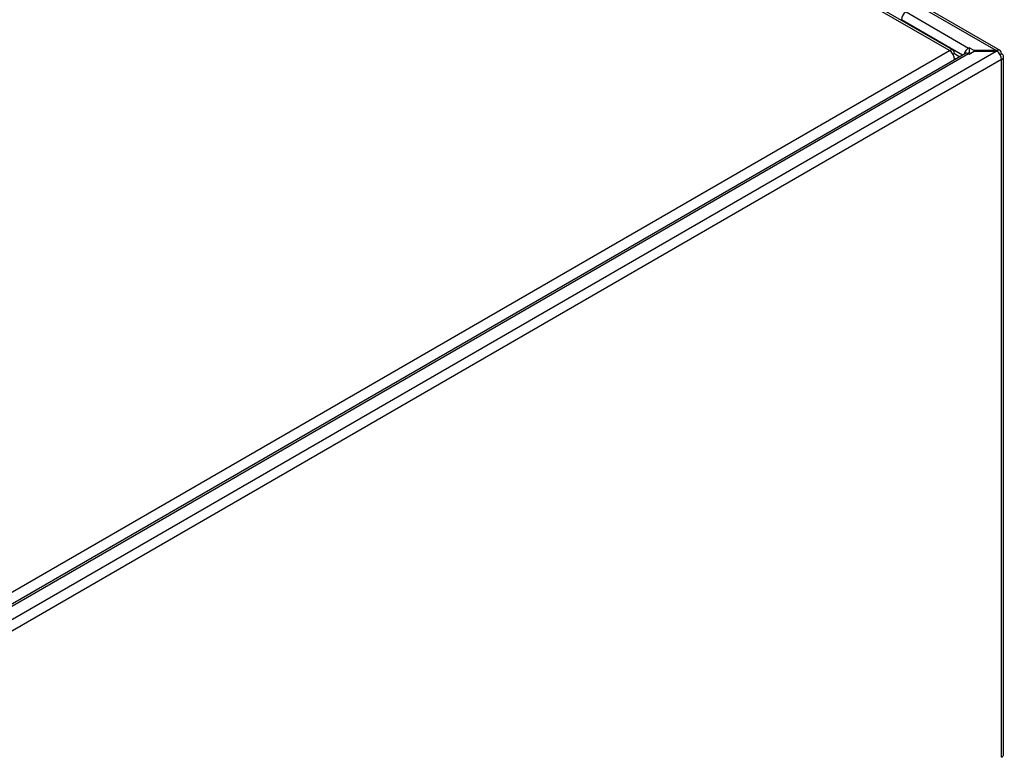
# Model space of a CAD drawing. Header units: millimetres. Extents: x 0 to 287, y 0 to 200.
# Tile 47 of 49: x 255 to 272, y 129 to 141. Entities that reach past the tile are written whole.
import ezdxf

# ---------------------------------------------------------------- set-up
doc = ezdxf.new("R2010")
doc.units = ezdxf.units.MM
doc.layers.add('130.667_BW4C_CTM', color=7, linetype='Continuous')
doc.layers.add('Standard', color=7, linetype='Continuous')

# ---------------------------------------------------------------- blocks, each defined once
blk = doc.blocks.new('SE3')
at = {"layer": '130.667_BW4C_CTM', "color": 7, "linetype": 'Continuous'}
for p, q in [((270.809, 140.752), (258.991, 147.575)), ((270.872, 140.758), (259.054, 147.581)), ((270.08, 141.404), (271.133, 140.796)), ((271.594, 140.752), (270.357, 141.466)), ((271.661, 140.754), (270.417, 141.472)), ((271.032, 140.678), (270.003, 141.272)), ((270.003, 141.272), (270.003, 141.259)), ((238.141, 121.891), (270.809, 140.752)), ((238.537, 121.658), (271.594, 140.744)), ((271.142, 140.801), (271.133, 140.796)), ((271.142, 140.801), (271.142, 140.719)), ((271.226, 140.752), (271.142, 140.801)), ((271.142, 140.695), (271.226, 140.744)), ((271.594, 140.752), (271.226, 140.752)), ((271.226, 140.744), (271.226, 140.752)), ((271.226, 140.744), (271.594, 140.744)), ((271.608, 140.743), (271.608, 140.751)), ((271.079, 140.705), (238.291, 121.774)), ((271.133, 140.699), (238.345, 121.769)), ((271.686, 140.601), (238.622, 121.511)), ((270.898, 140.701), (270.872, 140.686)), ((270.914, 140.61), (270.896, 140.62)), ((270.898, 140.701), (270.985, 140.65)), ((271.127, 140.702), (271.127, 140.704)), ((271.133, 140.714), (271.142, 140.719)), ((271.133, 140.699), (271.142, 140.695)), ((271.142, 140.719), (271.163, 140.707)), ((271.686, 140.699), (271.661, 140.684)), ((271.686, 128.876), (271.686, 140.601)), ((271.721, 128.925), (271.721, 140.65))]:
    blk.add_line(p, q, dxfattribs=at)
for centre, major_axis, start_param, end_param in [((270.08, 141.316), (-0.054, -0.0935), 3.926991, 5.497787), ((270.809, 140.65), (-0.063, -0.108), 2.356195, 3.926991), ((270.809, 140.65), (-0.062, 0.108), 3.926991, 5.497787), ((271.133, 140.708), (0.054, 0.0935), 0.785398, 2.028754), ((271.594, 140.654), (0.17, 0), 1.487366, 1.570796), ((271.594, 140.646), (-0.17, 0), 4.628959, 4.712389), ((271.601, 140.65), (-0.06, -0.104), 2.356195, 3.843561), ((271.601, 140.65), (-0.06, 0.104), 3.926991, 5.414357), ((271.133, 140.611), (0.054, -0.0935), 2.356195, 3.141583), ((271.133, 140.708), (-0.004, -0.00693), 3.926991, 5.497787), ((271.601, 140.65), (-0.12, 0), 2.356194, 3.926991), ((271.601, 128.925), (-0.12, 0), 2.356194, 3.141593)]:
    blk.add_ellipse(centre, major_axis=major_axis, ratio=0.57735, start_param=start_param, end_param=end_param, dxfattribs=at)

msp = doc.modelspace()

# ---------------------------------------------------------------- block references
at = {"layer": 'Standard'}
msp.add_blockref('SE3', (0, 0), dxfattribs=at)

doc.saveas('drawing.dxf')
